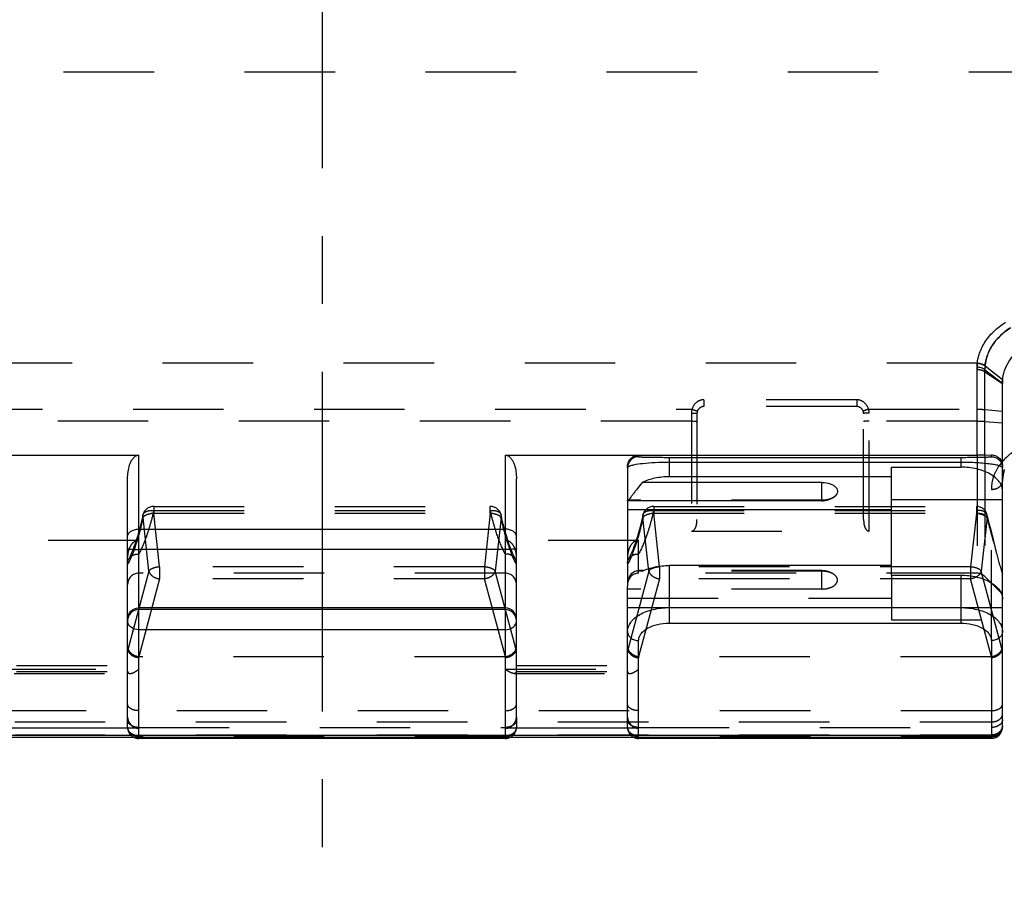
# Model space of a CAD drawing. Header units: millimetres. Extents: x 0 to 1000, y 0 to 1000.
# Tile 4 of 7: x 478 to 549, y 403 to 464. Entities that reach past the tile are written whole.
import ezdxf

# ---------------------------------------------------------------- set-up
doc = ezdxf.new("R2010")
doc.units = ezdxf.units.MM
doc.header["$LTSCALE"] = 65.185185
doc.linetypes.add('CENTER', pattern=[0.6, 0.375, -0.075, 0.075, -0.075])
doc.linetypes.add('HIDDEN', pattern=[0.2, 0.1, -0.1])
for name, color, linetype in [('ACHSEN_S', 7, 'CONTINUOUS'), ('FASEN', 7, 'CONTINUOUS'), ('FLAECHEN', 7, 'CONTINUOUS'), ('KOERPER', 7, 'CONTINUOUS'), ('KONST.EL_MIT_GEO', 7, 'CONTINUOUS')]:
    doc.layers.add(name, color=color, linetype=linetype)

msp = doc.modelspace()

# ---------------------------------------------------------------- linework, layer by layer
at = {"layer": 'ACHSEN_S', "color": 40, "linetype": 'CENTER'}
msp.add_line((500, 673.8), (500, 326.983), dxfattribs=at)
at = {"layer": 'FASEN', "color": 8, "linetype": 'HIDDEN'}
for p, q in [((547.734, 424.398), (549, 423.132)), ((549, 423.133), (549, 424.573))]:
    msp.add_line(p, q, dxfattribs=at)
at = {"layer": 'FASEN', "color": 7, "linetype": 'Continuous'}
msp.add_open_spline([(549, 438.328), (549, 438.57), (549.064, 439.061), (549.458, 440.016), (550.028, 440.601), (550.464, 440.909)], degree=3, knots=[0, 0, 0, 0, 0.236518, 0.477906, 1, 1, 1, 1], dxfattribs=at)
at = {"layer": 'FASEN', "color": 8, "linetype": 'HIDDEN'}
msp.add_open_spline([(549.011, 438.582), (549.009, 438.56), (549.002, 438.466), (549, 438.372), (549, 438.3)], degree=3, knots=[0, 0, 0, 0, 0.234909, 1, 1, 1, 1], dxfattribs=at)
at = {"layer": 'FLAECHEN', "color": 8, "linetype": 'HIDDEN'}
for p, q in [((513.2, 424.632), (486.8, 424.632)), ((547.169, 424.632), (522.8, 424.632))]:
    msp.add_line(p, q, dxfattribs=at)
at = {"layer": 'KOERPER', "color": 8, "linetype": 'HIDDEN'}
for p, q in [((592.2, 460.7), (407.8, 460.7)), ((536, 424.818), (523.145, 424.818)), ((536, 423.496), (536, 424.818))]:
    msp.add_line(p, q, dxfattribs=at)
at = {"layer": 'KOERPER', "color": 7, "linetype": 'Continuous'}
for p, q in [((536, 429.846), (536, 431.168)), ((536, 429.846), (522.016, 429.846)), ((523.145, 424.818), (522.791, 424.818))]:
    msp.add_line(p, q, dxfattribs=at)
msp.add_arc((536, 431.346), 1.5, 270, 305.52622, dxfattribs=at)
at = {"layer": 'KOERPER', "color": 8, "linetype": 'HIDDEN'}
msp.add_arc((536, 423.318), 1.5, 54.47378, 90, dxfattribs=at)
at = {"layer": 'KOERPER', "color": 7, "linetype": 'Continuous'}
msp.add_open_spline([(536, 431.168), (536.201, 431.168), (536.496, 431.125), (536.83, 430.969), (537.01, 430.821), (537.116, 430.642), (537.129, 430.371), (536.982, 430.203), (536.872, 430.125)], degree=3, knots=[0, 0, 0, 0, 0.321217, 0.462549, 0.584392, 0.688423, 0.784022, 1, 1, 1, 1], dxfattribs=at)
at = {"layer": 'KOERPER', "color": 8, "linetype": 'HIDDEN'}
for points, knots in [([(536.872, 430.125), (536.756, 430.042), (536.468, 429.922), (536.162, 429.885), (536, 429.885)], [0, 0, 0, 0, 0.466744, 1, 1, 1, 1]), ([(536.872, 424.539), (536.756, 424.621), (536.468, 424.741), (536.162, 424.778), (536, 424.778)], [0, 0, 0, 0, 0.466744, 1, 1, 1, 1]), ([(536, 423.496), (536.201, 423.496), (536.496, 423.539), (536.83, 423.695), (537.01, 423.843), (537.116, 424.021), (537.129, 424.293), (536.982, 424.46), (536.872, 424.539)], [0, 0, 0, 0, 0.321217, 0.462549, 0.584392, 0.688423, 0.784022, 1, 1, 1, 1])]:
    msp.add_open_spline(points, degree=3, knots=knots, dxfattribs=at)
at = {"layer": 'KONST.EL_MIT_GEO', "color": 8, "linetype": 'HIDDEN'}
for p, q in [((547.187, 439.753), (452.813, 439.753)), ((547.188, 439.766), (547.187, 439.753)), ((547.734, 439.13), (549, 438.3)), ((547.748, 439.57), (547.747, 439.559)), ((547.748, 439.57), (549.011, 438.582)), ((538.5, 437.122), (527.5, 437.122)), ((527.5, 437.122), (527.5, 436.632)), ((538.5, 437.122), (538.5, 436.632)), ((473.357, 436.442), (526.643, 436.442)), ((526.6, 436.167), (526.6, 427.668)), ((527, 436.132), (527, 428.492)), ((538.5, 436.632), (527.5, 436.632)), ((539, 428.492), (539, 436.132)), ((539.357, 436.442), (547.169, 436.441)), ((539.4, 427.668), (539.4, 436.167)), ((547.734, 436.421), (549, 436.311)), ((526.6, 435.587), (473.4, 435.587)), ((547.169, 435.587), (539.4, 435.587)), ((547.734, 435.566), (549, 435.456)), ((547.169, 433.133), (547.169, 424.632)), ((547.734, 433.139), (547.734, 424.398)), ((549.088, 431.853), (549.091, 431.861)), ((549.001, 431.333), (549.002, 431.341)), ((549.016, 431.51), (549.017, 431.518)), ((549.045, 431.683), (549.046, 431.691)), ((548.2, 419.78), (548.2, 430.67)), ((536, 429.885), (522, 429.885)), ((522, 429.885), (522, 429.846)), ((487.883, 429.448), (512.117, 429.448)), ((487.883, 429.448), (487.883, 428.948)), ((487.883, 429.147), (512.117, 429.147)), ((512.117, 428.948), (512.117, 429.448)), ((523.883, 429.448), (547.117, 429.448)), ((523.883, 429.448), (523.883, 428.948)), ((523.883, 429.147), (547.117, 429.147)), ((547.117, 429.448), (547.117, 428.948)), ((487.528, 424.789), (487.11, 428.648)), ((487.883, 428.948), (512.117, 428.948)), ((488.3, 425.089), (487.883, 428.948)), ((512.117, 428.948), (511.7, 425.089)), ((512.89, 428.648), (512.472, 424.789)), ((523.528, 424.789), (523.11, 428.648)), ((523.883, 428.948), (547.117, 428.948)), ((524.3, 425.089), (523.883, 428.948)), ((547.117, 428.948), (546.7, 425.089)), ((547.89, 428.648), (547.472, 424.789)), ((526.6, 427.668), (539.4, 427.668)), ((486.8, 426.999), (477.2, 426.999)), ((522.8, 426.999), (513.2, 426.999)), ((522.8, 424.634), (522.8, 426.999)), ((486.111, 425.718), (486.069, 425.635)), ((513.931, 425.635), (513.892, 425.711)), ((522.111, 425.718), (522.069, 425.635)), ((487.528, 424.789), (486.037, 419.225)), ((511.7, 425.089), (488.3, 425.089)), ((488.3, 425.089), (488.3, 424.224)), ((511.7, 425.089), (511.7, 424.224)), ((513.963, 419.225), (512.472, 424.789)), ((523.528, 424.789), (522.037, 419.225)), ((536, 424.778), (523.059, 424.778)), ((546.7, 425.089), (524.3, 425.089)), ((524.3, 425.089), (524.3, 424.224)), ((546.7, 425.089), (546.7, 424.224)), ((548.963, 419.225), (547.472, 424.789)), ((488.3, 424.224), (486.797, 418.612)), ((511.7, 424.224), (488.3, 424.224)), ((513.203, 418.612), (511.7, 424.224)), ((524.3, 424.224), (522.797, 418.612)), ((546.7, 424.224), (524.3, 424.224)), ((541, 424.491), (541, 421.28)), ((548.203, 418.612), (546.7, 424.224)), ((522, 423.496), (522, 423.696)), ((536, 423.496), (522, 423.496)), ((522, 422.835), (541, 422.835)), ((541, 422.13), (522, 422.13)), ((549, 422.139), (541, 422.139)), ((541, 421.28), (549, 421.28)), ((486.009, 419.152), (486.037, 419.225)), ((513.963, 419.225), (513.991, 419.152)), ((522.009, 419.152), (522.037, 419.225)), ((548.963, 419.225), (548.991, 419.152)), ((486.8, 418.545), (486.825, 418.61)), ((513.175, 418.61), (486.825, 418.61)), ((513.175, 418.61), (513.2, 418.545)), ((522.8, 418.545), (522.825, 418.61)), ((548.175, 418.61), (522.825, 418.61)), ((548.175, 418.61), (548.2, 418.545)), ((477.2, 417.717), (486.8, 417.717)), ((478, 417.985), (486, 417.985)), ((513.2, 417.717), (522.8, 417.717)), ((514, 417.985), (522, 417.985)), ((477.828, 417.414), (486.172, 417.414)), ((477.999, 417.559), (486.001, 417.559)), ((513.828, 417.414), (522.172, 417.414)), ((513.999, 417.559), (522.001, 417.559)), ((548.2, 414.736), (451.8, 414.736)), ((486, 413.539), (486, 414.277)), ((514, 414.277), (514, 413.539)), ((522, 413.539), (522, 414.277)), ((451.8, 413.931), (548.2, 413.931)), ((486.8, 413.53), (513.2, 413.53)), ((486.8, 412.831), (486.8, 413.471)), ((513.2, 412.831), (513.2, 413.471)), ((522.8, 413.53), (548.2, 413.53)), ((522.8, 412.831), (522.8, 413.471)), ((451.8, 413.005), (548.2, 413.005)), ((513.2, 412.926), (486.8, 412.926)), ((513.2, 412.884), (486.8, 412.884)), ((548.2, 412.926), (522.8, 412.926)), ((548.2, 412.884), (522.8, 412.884))]:
    msp.add_line(p, q, dxfattribs=at)
at = {"layer": 'KONST.EL_MIT_GEO', "color": 7, "linetype": 'Continuous'}
for p, q in [((547.169, 433.133), (547.169, 439.465)), ((547.734, 439.273), (549, 438.328)), ((547.734, 433.139), (547.734, 439.273)), ((549, 413.539), (549, 438.328)), ((452.831, 433.133), (486.8, 433.133)), ((486.8, 413.471), (486.8, 433.133)), ((513.2, 433.133), (547.169, 433.133)), ((513.2, 413.471), (513.2, 433.133)), ((522.8, 433.133), (522.8, 433.024)), ((525, 432.976), (546, 432.976)), ((525, 432.976), (525, 431.576)), ((525, 432.635), (546, 432.635)), ((546, 432.976), (546, 432.273)), ((547.734, 433.139), (548.2, 433.15)), ((548.2, 433.024), (548.2, 433.15)), ((522, 432.328), (522, 429.885)), ((541, 432.273), (546, 432.273)), ((541, 424.491), (541, 432.273)), ((486, 414.277), (486, 431.44)), ((514, 414.277), (514, 431.44)), ((536, 431.168), (523.059, 431.168)), ((541, 431.576), (525, 431.576)), ((522, 429.846), (522, 423.696)), ((549, 429.921), (541, 429.921)), ((522, 429.225), (541, 429.225)), ((486.8, 427.803), (513.2, 427.803)), ((513.2, 426.339), (486.8, 426.339)), ((541, 425.187), (525, 425.187)), ((525, 425.187), (525, 421.042)), ((541, 424.491), (546, 424.491)), ((546, 424.491), (546, 421.042)), ((522, 414.277), (522, 423.496)), ((513.2, 422.131), (486.8, 422.131)), ((513.2, 422.018), (486.8, 422.018)), ((525, 422.156), (546, 422.156)), ((513.2, 420.563), (486.8, 420.563)), ((525, 421.042), (546, 421.042)), ((522.8, 413.471), (522.8, 419.78)), ((548.2, 419.78), (548.2, 412.742)), ((486.8, 413.471), (477.2, 413.471)), ((522.8, 413.471), (513.2, 413.471)), ((451.8, 412.976), (548.2, 412.976)), ((451.8, 412.831), (548.2, 412.831)), ((486.8, 412.739), (486.8, 412.831)), ((513.2, 412.739), (486.8, 412.739)), ((513.2, 412.831), (513.2, 412.739)), ((522.8, 412.739), (522.8, 412.831)), ((548.2, 412.739), (522.8, 412.739))]:
    msp.add_line(p, q, dxfattribs=at)
msp.add_lwpolyline([(549, 431.258), (549.002, 431.341), (549.017, 431.518), (549.046, 431.691), (549.091, 431.861), (549.149, 432.027)], dxfattribs=at)
at = {"layer": 'KONST.EL_MIT_GEO', "color": 8, "linetype": 'HIDDEN'}
for points in [[(487.1, 428.815), (487.09, 428.766), (487.046, 428.568), (487.002, 428.374), (486.956, 428.184), (486.91, 427.999), (486.862, 427.817), (486.814, 427.64), (486.765, 427.467), (486.75, 427.415)], [(513.249, 427.417), (513.237, 427.458), (513.188, 427.631), (513.14, 427.807), (513.093, 427.989), (513.047, 428.174), (513.001, 428.363), (512.956, 428.556), (512.913, 428.754), (512.9, 428.815)], [(523.1, 428.815), (523.09, 428.766), (523.046, 428.568), (523.002, 428.374), (522.956, 428.184), (522.91, 427.999), (522.862, 427.817), (522.814, 427.64), (522.765, 427.467), (522.75, 427.415)], [(548.153, 427.76), (548.112, 427.915), (548.048, 428.166), (547.986, 428.426), (547.926, 428.693), (547.9, 428.815)], [(486.75, 427.414), (486.706, 427.269), (486.624, 427.007), (486.541, 426.758), (486.456, 426.522), (486.37, 426.3), (486.284, 426.092), (486.198, 425.898), (486.111, 425.718)], [(513.892, 425.711), (513.805, 425.891), (513.719, 426.085), (513.633, 426.293), (513.547, 426.514), (513.462, 426.75), (513.379, 426.998), (513.296, 427.26), (513.249, 427.417)], [(522.75, 427.414), (522.706, 427.269), (522.624, 427.007), (522.541, 426.758), (522.456, 426.522), (522.37, 426.3), (522.284, 426.092), (522.198, 425.898), (522.111, 425.718)]]:
    msp.add_lwpolyline(points, dxfattribs=at)
for centre, radius, start, end in [((527.506, 436.166), 0.906, 162.31103, 179.94638), ((527.5, 436.132), 0.5, 89.99396, 179.99909), ((538.5, 436.132), 0.5, 0, 90.00589), ((538.494, 436.166), 0.906, 0.05358, 17.68792), ((551.841, 430.199), 3.774, 138.86677, 140.66774), ((551.737, 431.258), 2.737, 177.9305, 179.99989), ((522.987, 429.856), 0.987, 178.29112, 179.99983), ((487.883, 428.648), 0.8, 90, 167.93028), ((512.117, 428.648), 0.8, 12.05352, 90), ((523.883, 428.648), 0.8, 90, 167.93028), ((547.117, 428.648), 0.8, 12.04632, 90), ((567.694, 433.849), 21.107, 192.87131, 193.48455), ((486.635, 425.341), 0.638, 142.91767, 152.59417), ((513.365, 425.341), 0.638, 27.4072, 37.08338), ((522.635, 425.341), 0.638, 142.91767, 152.59417), ((486.8, 423.832), 0.8, 90, 180), ((513.2, 423.832), 0.8, 0, 90), ((522.8, 423.832), 0.8, 90, 180), ((547.169, 423.832), 0.8, 45, 90), ((486.265, 417.584), 0.265, 180.00608, 185.58051), ((513.735, 417.584), 0.265, 354.41949, 359.99392), ((522.265, 417.584), 0.265, 180.00608, 185.58051), ((486.8, 413.539), 0.8, 180, 242.25507), ((513.2, 413.539), 0.8, 297.70056, 360), ((522.8, 413.539), 0.8, 180, 242.25507), ((548.2, 413.959), 1.033, 269.97846, 281.49756)]:
    msp.add_arc(centre, radius, start, end, dxfattribs=at)
at = {"layer": 'KONST.EL_MIT_GEO', "color": 7, "linetype": 'Continuous'}
for centre, radius, start, end in [((551.747, 431.255), 2.747, 162.25188, 177.86938), ((522.987, 423.466), 0.987, 178.29112, 179.99983), ((486.54, 421.218), 0.54, 180.02569, 189.35161), ((513.46, 421.218), 0.54, 350.64839, 359.97431), ((548.2, 413.631), 0.8, 270, 360), ((548.2, 413.539), 0.8, 270, 360), ((548.524, 413.539), 0.476, 347.00992, 359.92761), ((486.8, 413.539), 0.8, 242.25507, 270), ((513.2, 413.539), 0.8, 270, 297.70056), ((522.8, 413.539), 0.8, 242.25507, 270)]:
    msp.add_arc(centre, radius, start, end, dxfattribs=at)
at = {"layer": 'KONST.EL_MIT_GEO', "color": 8, "linetype": 'HIDDEN'}
for centre, major_axis, ratio, start_param, end_param in [((486.8, 421.365), (0.739, 2.305), 0.133325, -3.535931, -3.386928), ((513.2, 421.365), (-0.739, 2.305), 0.133325, -2.896257, -2.747254), ((522.8, 421.365), (0.739, 2.305), 0.133325, -3.535931, -3.386928), ((548.2, 421.365), (-0.739, 2.305), 0.133325, -2.896257, -2.747254), ((487.821, 421.868), (1.054, 3.249), 0.228742, -3.102584, -3.067537), ((512.179, 421.868), (-1.054, 3.249), 0.228742, -3.215648, -3.180601), ((523.821, 421.868), (1.054, 3.249), 0.228742, -3.102584, -3.067537), ((547.179, 421.868), (-1.054, 3.249), 0.228742, -3.215648, -3.180601)]:
    msp.add_ellipse(centre, major_axis=major_axis, ratio=ratio, start_param=start_param, end_param=end_param, dxfattribs=at)
at = {"layer": 'KONST.EL_MIT_GEO', "color": 7, "linetype": 'Continuous'}
for centre, start_param, end_param in [((486.8, 414.277), -4.712389, -3.141593), ((513.2, 414.277), -3.141593, -1.570796), ((522.8, 414.277), 1.570796, 3.141593)]:
    msp.add_ellipse(centre, major_axis=(0, 0.806), ratio=0.992567, start_param=start_param, end_param=end_param, dxfattribs=at)
for points, knots in [([(547.169, 439.465), (547.174, 439.77), (547.274, 440.393), (547.685, 441.272), (548.342, 442.065), (548.903, 442.502), (549.211, 442.701)], [0, 0, 0, 0, 0.230377, 0.468536, 0.723241, 1, 1, 1, 1]), ([(547.734, 439.273), (547.733, 439.558), (547.814, 440.139), (548.178, 440.962), (548.772, 441.707), (549.283, 442.118), (549.565, 442.305)], [0, 0, 0, 0, 0.231666, 0.470193, 0.724403, 1, 1, 1, 1]), ([(547.734, 439.273), (547.661, 439.339), (547.476, 439.438), (547.272, 439.463), (547.169, 439.465)], [0, 0, 0, 0, 0.48907, 1, 1, 1, 1]), ([(486, 431.44), (486, 431.607), (486.022, 431.941), (486.113, 432.35), (486.237, 432.662), (486.366, 432.881), (486.543, 433.069), (486.714, 433.133), (486.8, 433.133)], [0, 0, 0, 0, 0.24792, 0.496205, 0.620916, 0.746237, 0.872601, 1, 1, 1, 1]), ([(513.2, 433.133), (513.286, 433.133), (513.457, 433.069), (513.634, 432.881), (513.763, 432.662), (513.887, 432.35), (513.978, 431.941), (514, 431.607), (514, 431.44)], [0, 0, 0, 0, 0.127401, 0.253764, 0.379085, 0.503796, 0.752081, 1, 1, 1, 1]), ([(522, 432.328), (522, 432.431), (522.04, 432.639), (522.214, 432.906), (522.48, 433.089), (522.694, 433.133), (522.8, 433.133)], [0, 0, 0, 0, 0.245271, 0.493134, 0.74502, 1, 1, 1, 1]), ([(522.8, 433.024), (522.596, 433.024), (522.171, 432.853), (522, 432.428), (522, 432.224)], [0, 0, 0, 0, 0.500027, 1, 1, 1, 1]), ([(522.093, 432.325), (522.14, 432.351), (522.263, 432.396), (522.599, 432.479), (523.18, 432.559), (524.027, 432.621), (524.66, 432.635), (525, 432.635)], [0, 0, 0, 0, 0.055072, 0.132458, 0.353512, 0.652633, 1, 1, 1, 1]), ([(522.8, 433.024), (522.8, 433.02), (522.817, 433.019), (522.839, 433.014), (522.885, 433.011), (522.946, 433.006), (523.025, 433.003), (523.167, 432.997), (523.389, 432.991), (523.709, 432.985), (524.094, 432.98), (524.532, 432.977), (524.84, 432.976), (525, 432.976)], [0, 0, 0, 0, 0.004397, 0.016439, 0.036387, 0.06433, 0.100345, 0.144511, 0.257542, 0.403383, 0.580233, 0.782638, 1, 1, 1, 1]), ([(546, 432.976), (546.16, 432.976), (546.468, 432.977), (546.906, 432.98), (547.291, 432.985), (547.611, 432.991), (547.833, 432.997), (547.975, 433.003), (548.054, 433.006), (548.115, 433.011), (548.161, 433.014), (548.183, 433.019), (548.2, 433.02), (548.2, 433.024)], [0, 0, 0, 0, 0.217362, 0.419767, 0.596618, 0.742459, 0.855489, 0.899655, 0.93567, 0.963613, 0.98356, 0.995602, 1, 1, 1, 1]), ([(546, 432.635), (546.388, 432.635), (546.948, 432.621), (547.654, 432.57), (548.091, 432.522), (548.445, 432.466), (548.714, 432.403), (548.89, 432.341), (548.979, 432.282), (548.994, 432.249)], [0, 0, 0, 0, 0.381634, 0.55001, 0.695034, 0.813305, 0.90321, 0.964626, 1, 1, 1, 1]), ([(547.734, 433.139), (547.698, 433.138), (547.509, 433.134), (547.321, 433.133), (547.169, 433.133)], [0, 0, 0, 0, 0.194069, 1, 1, 1, 1]), ([(548.2, 433.15), (548.281, 433.152), (548.466, 433.128), (548.747, 432.979), (548.954, 432.698), (549, 432.463), (549, 432.356)], [0, 0, 0, 0, 0.194586, 0.440159, 0.743635, 1, 1, 1, 1]), ([(548.2, 433.024), (548.404, 433.024), (548.829, 432.853), (549, 432.428), (549, 432.224)], [0, 0, 0, 0, 0.500027, 1, 1, 1, 1]), ([(522, 432.224), (522, 432.232), (522.013, 432.28), (522.059, 432.307), (522.093, 432.325)], [0, 0, 0, 0, 0.184985, 1, 1, 1, 1]), ([(549, 430.552), (549, 430.666), (548.958, 430.902), (548.777, 431.232), (548.492, 431.53), (547.965, 431.89), (547.12, 432.193), (546.385, 432.273), (546, 432.273)], [0, 0, 0, 0, 0.090458, 0.187437, 0.295431, 0.416316, 0.693127, 1, 1, 1, 1]), ([(523.059, 431.168), (522.935, 431.012), (522.751, 430.785), (522.518, 430.489), (522.366, 430.29), (522.237, 430.117), (522.138, 429.982), (522.074, 429.895), (522.037, 429.856), (522.022, 429.846), (522.016, 429.846)], [0, 0, 0, 0, 0.354063, 0.519375, 0.670434, 0.800665, 0.902671, 0.969873, 0.989309, 1, 1, 1, 1]), ([(525, 431.576), (524.654, 431.576), (523.987, 431.512), (523.346, 431.307), (523.059, 431.168)], [0, 0, 0, 0, 0.520711, 1, 1, 1, 1]), ([(522.016, 429.846), (522.011, 429.846), (522.005, 429.854), (522.003, 429.861), (522.003, 429.864)], [0, 0, 0, 0, 0.646926, 1, 1, 1, 1]), ([(486, 427.281), (486, 427.351), (486.051, 427.503), (486.238, 427.671), (486.499, 427.779), (486.697, 427.803), (486.8, 427.803)], [0, 0, 0, 0, 0.200256, 0.432629, 0.704036, 1, 1, 1, 1]), ([(514, 427.281), (514, 427.351), (513.949, 427.503), (513.762, 427.671), (513.501, 427.779), (513.303, 427.803), (513.2, 427.803)], [0, 0, 0, 0, 0.200256, 0.432629, 0.704036, 1, 1, 1, 1]), ([(486, 426.403), (486, 426.396), (486.027, 426.386), (486.068, 426.377), (486.144, 426.366), (486.241, 426.357), (486.361, 426.349), (486.55, 426.342), (486.698, 426.339), (486.8, 426.339)], [0, 0, 0, 0, 0.024441, 0.082714, 0.17525, 0.299015, 0.449459, 0.620837, 1, 1, 1, 1]), ([(514, 426.403), (514, 426.396), (513.973, 426.386), (513.932, 426.377), (513.856, 426.366), (513.759, 426.357), (513.639, 426.349), (513.45, 426.342), (513.302, 426.339), (513.2, 426.339)], [0, 0, 0, 0, 0.024441, 0.082714, 0.17525, 0.299015, 0.449459, 0.620837, 1, 1, 1, 1]), ([(522, 423.496), (522.003, 423.682), (522.02, 424.021), (522.149, 424.474), (522.433, 424.768), (522.677, 424.818), (522.791, 424.818)], [0, 0, 0, 0, 0.324014, 0.590218, 0.801214, 1, 1, 1, 1]), ([(522.791, 424.818), (522.813, 424.818), (522.903, 424.814), (522.993, 424.797), (523.059, 424.778)], [0, 0, 0, 0, 0.244015, 1, 1, 1, 1]), ([(523.059, 424.778), (523.346, 424.918), (523.987, 425.122), (524.654, 425.187), (525, 425.187)], [0, 0, 0, 0, 0.479289, 1, 1, 1, 1]), ([(546, 424.491), (546.385, 424.491), (547.12, 424.411), (547.965, 424.108), (548.492, 423.748), (548.777, 423.45), (548.958, 423.12), (549, 422.884), (549, 422.77)], [0, 0, 0, 0, 0.306873, 0.583684, 0.704569, 0.812563, 0.909542, 1, 1, 1, 1]), ([(486, 421.331), (486, 421.535), (486.171, 421.96), (486.596, 422.131), (486.8, 422.131)], [0, 0, 0, 0, 0.499973, 1, 1, 1, 1]), ([(486.8, 422.018), (486.596, 422.018), (486.171, 421.847), (486, 421.422), (486, 421.218)], [0, 0, 0, 0, 0.500027, 1, 1, 1, 1]), ([(514, 421.331), (514, 421.535), (513.829, 421.96), (513.404, 422.131), (513.2, 422.131)], [0, 0, 0, 0, 0.499973, 1, 1, 1, 1]), ([(514, 421.218), (514, 421.422), (513.829, 421.847), (513.404, 422.018), (513.2, 422.018)], [0, 0, 0, 0, 0.499973, 1, 1, 1, 1]), ([(522, 420.435), (522, 420.549), (522.042, 420.786), (522.223, 421.115), (522.508, 421.414), (523.035, 421.774), (523.88, 422.077), (524.615, 422.156), (525, 422.156)], [0, 0, 0, 0, 0.090458, 0.187437, 0.295431, 0.416316, 0.693127, 1, 1, 1, 1]), ([(546, 422.156), (546.385, 422.156), (547.12, 422.077), (547.965, 421.774), (548.492, 421.414), (548.777, 421.115), (548.958, 420.786), (549, 420.549), (549, 420.435)], [0, 0, 0, 0, 0.306873, 0.583684, 0.704569, 0.812563, 0.909542, 1, 1, 1, 1]), ([(486.8, 420.563), (486.616, 420.563), (486.335, 420.642), (486.085, 420.894), (486.02, 421.052), (486.007, 421.13)], [0, 0, 0, 0, 0.526857, 0.770985, 1, 1, 1, 1]), ([(513.2, 420.563), (513.384, 420.563), (513.665, 420.642), (513.915, 420.894), (513.98, 421.052), (513.993, 421.13)], [0, 0, 0, 0, 0.526857, 0.770985, 1, 1, 1, 1]), ([(522.8, 419.78), (522.8, 419.863), (522.831, 420.037), (522.964, 420.279), (523.173, 420.497), (523.559, 420.761), (524.179, 420.984), (524.718, 421.042), (525, 421.042)], [0, 0, 0, 0, 0.090457, 0.187436, 0.295431, 0.416316, 0.693128, 1, 1, 1, 1]), ([(546, 421.042), (546.282, 421.042), (546.821, 420.984), (547.441, 420.761), (547.827, 420.497), (548.036, 420.279), (548.169, 420.037), (548.2, 419.863), (548.2, 419.78)], [0, 0, 0, 0, 0.306872, 0.583684, 0.704569, 0.812564, 0.909543, 1, 1, 1, 1]), ([(522, 420.435), (522, 420.349), (522.045, 420.17), (522.229, 419.953), (522.493, 419.812), (522.697, 419.78), (522.8, 419.78)], [0, 0, 0, 0, 0.226694, 0.467664, 0.727527, 1, 1, 1, 1]), ([(549, 420.435), (549, 420.349), (548.955, 420.17), (548.771, 419.953), (548.507, 419.812), (548.303, 419.78), (548.2, 419.78)], [0, 0, 0, 0, 0.226694, 0.467664, 0.727527, 1, 1, 1, 1]), ([(549, 413.631), (549, 413.545), (548.955, 413.365), (548.771, 413.149), (548.507, 413.008), (548.303, 412.976), (548.2, 412.976)], [0, 0, 0, 0, 0.22669, 0.467661, 0.727525, 1, 1, 1, 1]), ([(548.988, 413.432), (548.975, 413.379), (548.946, 413.309), (548.904, 413.248), (548.893, 413.232)], [0, 0, 0, 0, 0.742235, 1, 1, 1, 1])]:
    msp.add_open_spline(points, degree=3, knots=knots, dxfattribs=at)
at = {"layer": 'KONST.EL_MIT_GEO', "color": 8, "linetype": 'HIDDEN'}
for points, knots in [([(549.565, 442.306), (549.069, 441.976), (548.409, 441.366), (547.892, 440.355), (547.772, 439.83), (547.748, 439.57)], [0, 0, 0, 0, 0.528368, 0.768459, 1, 1, 1, 1]), ([(547.187, 439.753), (547.184, 439.716), (547.174, 439.56), (547.17, 439.405), (547.169, 439.286)], [0, 0, 0, 0, 0.237781, 1, 1, 1, 1]), ([(547.187, 439.753), (547.239, 439.751), (547.437, 439.729), (547.631, 439.65), (547.747, 439.559)], [0, 0, 0, 0, 0.259567, 1, 1, 1, 1]), ([(547.188, 439.763), (547.239, 439.761), (547.437, 439.74), (547.631, 439.661), (547.748, 439.57)], [0, 0, 0, 0, 0.259631, 1, 1, 1, 1]), ([(547.734, 439.13), (547.696, 439.156), (547.521, 439.249), (547.32, 439.286), (547.169, 439.286)], [0, 0, 0, 0, 0.233066, 1, 1, 1, 1]), ([(547.747, 439.559), (547.745, 439.526), (547.737, 439.383), (547.734, 439.239), (547.734, 439.13)], [0, 0, 0, 0, 0.237912, 1, 1, 1, 1]), ([(527.5, 437.122), (527.402, 437.122), (527.206, 437.086), (526.865, 436.89), (526.697, 436.626), (526.643, 436.442)], [0, 0, 0, 0, 0.252154, 0.503382, 1, 1, 1, 1]), ([(539.357, 436.442), (539.303, 436.626), (539.135, 436.89), (538.794, 437.086), (538.598, 437.122), (538.5, 437.122)], [0, 0, 0, 0, 0.496619, 0.747847, 1, 1, 1, 1]), ([(526.6, 436.167), (526.651, 436.167), (526.745, 436.166), (526.857, 436.16), (526.928, 436.153), (526.966, 436.147), (526.987, 436.142), (527, 436.136), (527, 436.132)], [0, 0, 0, 0, 0.378523, 0.699801, 0.823499, 0.916079, 0.97462, 1, 1, 1, 1]), ([(526.643, 436.441), (526.692, 436.426), (526.784, 436.395), (526.891, 436.355), (526.959, 436.326), (526.995, 436.309), (527.013, 436.298), (527.025, 436.288), (527.024, 436.285)], [0, 0, 0, 0, 0.37697, 0.69896, 0.823279, 0.916367, 0.975099, 1, 1, 1, 1]), ([(539.357, 436.441), (539.308, 436.426), (539.216, 436.395), (539.109, 436.355), (539.041, 436.326), (539.005, 436.309), (538.987, 436.298), (538.975, 436.288), (538.976, 436.285)], [0, 0, 0, 0, 0.376961, 0.698949, 0.82327, 0.916361, 0.975097, 1, 1, 1, 1]), ([(539.4, 436.167), (539.349, 436.167), (539.255, 436.166), (539.143, 436.16), (539.072, 436.153), (539.034, 436.147), (539.013, 436.142), (539, 436.136), (539, 436.132)], [0, 0, 0, 0, 0.378523, 0.699801, 0.823499, 0.916079, 0.97462, 1, 1, 1, 1]), ([(547.169, 436.441), (547.221, 436.441), (547.409, 436.44), (547.598, 436.433), (547.734, 436.421)], [0, 0, 0, 0, 0.275608, 1, 1, 1, 1]), ([(526.6, 435.587), (526.651, 435.587), (526.745, 435.585), (526.857, 435.579), (526.928, 435.572), (526.966, 435.566), (526.987, 435.561), (527, 435.555), (527, 435.552)], [0, 0, 0, 0, 0.378523, 0.699801, 0.823499, 0.916079, 0.97462, 1, 1, 1, 1]), ([(539.4, 435.587), (539.349, 435.587), (539.255, 435.585), (539.143, 435.579), (539.072, 435.572), (539.034, 435.566), (539.013, 435.561), (539, 435.555), (539, 435.552)], [0, 0, 0, 0, 0.378523, 0.699801, 0.823499, 0.916079, 0.97462, 1, 1, 1, 1]), ([(547.169, 435.587), (547.221, 435.587), (547.409, 435.585), (547.598, 435.578), (547.734, 435.566)], [0, 0, 0, 0, 0.275608, 1, 1, 1, 1]), ([(549.899, 433.459), (549.402, 433.129), (548.743, 432.508), (548.276, 431.467), (548.2, 430.932), (548.2, 430.67)], [0, 0, 0, 0, 0.528457, 0.767885, 1, 1, 1, 1]), ([(549, 431.258), (549, 431.497), (549.038, 431.78), (549.117, 432.051), (549.131, 432.092)], [0, 0, 0, 0, 0.847046, 1, 1, 1, 1]), ([(548.2, 430.67), (548.303, 430.67), (548.504, 430.698), (548.766, 430.822), (548.952, 431.014), (549, 431.18), (549, 431.258)], [0, 0, 0, 0, 0.283931, 0.549283, 0.785941, 1, 1, 1, 1]), ([(487.1, 428.815), (487.113, 428.874), (487.183, 428.994), (487.37, 429.108), (487.613, 429.163), (487.791, 429.159), (487.883, 429.147)], [0, 0, 0, 0, 0.196615, 0.426136, 0.697639, 1, 1, 1, 1]), ([(487.883, 429.147), (487.855, 429.026), (487.746, 428.567), (487.621, 428.112), (487.518, 427.78)], [0, 0, 0, 0, 0.262164, 1, 1, 1, 1]), ([(512.117, 429.147), (512.209, 429.157), (512.387, 429.164), (512.63, 429.107), (512.817, 428.994), (512.887, 428.874), (512.9, 428.815)], [0, 0, 0, 0, 0.302347, 0.573982, 0.803454, 1, 1, 1, 1]), ([(512.482, 427.782), (512.448, 427.889), (512.313, 428.34), (512.197, 428.797), (512.117, 429.147)], [0, 0, 0, 0, 0.237614, 1, 1, 1, 1]), ([(523.1, 428.815), (523.113, 428.874), (523.183, 428.994), (523.37, 429.108), (523.613, 429.163), (523.791, 429.159), (523.883, 429.147)], [0, 0, 0, 0, 0.196615, 0.426136, 0.697639, 1, 1, 1, 1]), ([(523.883, 429.147), (523.855, 429.026), (523.746, 428.567), (523.621, 428.112), (523.518, 427.78)], [0, 0, 0, 0, 0.262164, 1, 1, 1, 1]), ([(547.9, 428.815), (547.887, 428.874), (547.817, 428.994), (547.63, 429.107), (547.387, 429.164), (547.209, 429.157), (547.117, 429.147)], [0, 0, 0, 0, 0.196509, 0.425982, 0.697635, 1, 1, 1, 1]), ([(487.11, 428.648), (487.083, 428.52), (486.974, 428.03), (486.849, 427.545), (486.745, 427.19)], [0, 0, 0, 0, 0.26233, 1, 1, 1, 1]), ([(487.11, 428.648), (487.106, 428.662), (487.092, 428.716), (487.092, 428.774), (487.1, 428.815)], [0, 0, 0, 0, 0.259629, 1, 1, 1, 1]), ([(487.883, 428.948), (487.716, 428.932), (487.482, 428.886), (487.226, 428.765), (487.135, 428.689), (487.11, 428.648)], [0, 0, 0, 0, 0.59402, 0.828788, 1, 1, 1, 1]), ([(512.89, 428.648), (512.865, 428.689), (512.773, 428.765), (512.518, 428.886), (512.284, 428.932), (512.117, 428.948)], [0, 0, 0, 0, 0.171375, 0.406264, 1, 1, 1, 1]), ([(513.254, 427.192), (513.221, 427.306), (513.086, 427.788), (512.97, 428.275), (512.89, 428.648)], [0, 0, 0, 0, 0.237427, 1, 1, 1, 1]), ([(523.11, 428.648), (523.083, 428.52), (522.974, 428.03), (522.849, 427.545), (522.745, 427.19)], [0, 0, 0, 0, 0.26233, 1, 1, 1, 1]), ([(523.11, 428.648), (523.106, 428.662), (523.092, 428.716), (523.092, 428.774), (523.1, 428.815)], [0, 0, 0, 0, 0.259629, 1, 1, 1, 1]), ([(523.883, 428.948), (523.716, 428.932), (523.482, 428.886), (523.226, 428.765), (523.135, 428.689), (523.11, 428.648)], [0, 0, 0, 0, 0.59402, 0.828788, 1, 1, 1, 1]), ([(526.6, 427.668), (526.657, 427.668), (526.757, 427.708), (526.874, 427.841), (526.95, 428.023), (526.992, 428.253), (527, 428.411), (527, 428.492)], [0, 0, 0, 0, 0.172358, 0.29799, 0.525425, 0.756383, 1, 1, 1, 1]), ([(539, 428.492), (539, 428.411), (539.008, 428.253), (539.05, 428.023), (539.126, 427.841), (539.243, 427.708), (539.343, 427.668), (539.4, 427.668)], [0, 0, 0, 0, 0.243622, 0.474585, 0.702028, 0.827668, 1, 1, 1, 1]), ([(547.117, 428.948), (547.284, 428.932), (547.518, 428.886), (547.773, 428.765), (547.865, 428.689), (547.89, 428.648)], [0, 0, 0, 0, 0.593736, 0.828625, 1, 1, 1, 1]), ([(547.734, 428.814), (547.696, 428.836), (547.518, 428.916), (547.318, 428.937), (547.169, 428.927)], [0, 0, 0, 0, 0.22968, 1, 1, 1, 1]), ([(547.734, 428.814), (547.777, 428.789), (547.833, 428.698), (547.897, 428.565), (547.95, 428.427), (548.012, 428.247), (548.08, 428.025), (548.129, 427.847), (548.153, 427.76)], [0, 0, 0, 0, 0.129701, 0.262708, 0.391723, 0.51766, 0.76255, 1, 1, 1, 1]), ([(547.89, 428.648), (547.929, 428.465), (548.083, 427.786), (548.268, 427.114), (548.43, 426.631)], [0, 0, 0, 0, 0.268602, 1, 1, 1, 1]), ([(487.518, 427.78), (487.465, 427.611), (487.264, 427.008), (487.019, 426.418), (486.8, 426.014)], [0, 0, 0, 0, 0.277751, 1, 1, 1, 1]), ([(513.2, 426.014), (513.132, 426.139), (512.848, 426.709), (512.629, 427.31), (512.482, 427.782)], [0, 0, 0, 0, 0.222199, 1, 1, 1, 1]), ([(523.518, 427.78), (523.465, 427.611), (523.264, 427.008), (523.019, 426.418), (522.8, 426.014)], [0, 0, 0, 0, 0.277751, 1, 1, 1, 1]), ([(548.153, 427.76), (548.179, 427.662), (548.277, 427.287), (548.366, 426.91), (548.43, 426.631)], [0, 0, 0, 0, 0.261101, 1, 1, 1, 1]), ([(486.745, 427.19), (486.64, 426.831), (486.423, 426.173), (486.147, 425.536), (486, 425.253)], [0, 0, 0, 0, 0.539526, 1, 1, 1, 1]), ([(486.8, 426.999), (486.734, 426.999), (486.601, 426.972), (486.373, 426.836), (486.168, 426.573), (486.031, 426.208), (486, 425.949), (486, 425.821)], [0, 0, 0, 0, 0.127416, 0.254144, 0.503966, 0.752338, 1, 1, 1, 1]), ([(514, 425.821), (514, 425.949), (513.969, 426.208), (513.832, 426.573), (513.627, 426.836), (513.399, 426.972), (513.266, 426.999), (513.2, 426.999)], [0, 0, 0, 0, 0.247662, 0.496033, 0.745853, 0.87258, 1, 1, 1, 1]), ([(514, 425.253), (513.853, 425.537), (513.576, 426.174), (513.359, 426.833), (513.254, 427.192)], [0, 0, 0, 0, 0.460438, 1, 1, 1, 1]), ([(522.745, 427.19), (522.64, 426.831), (522.423, 426.173), (522.147, 425.536), (522, 425.253)], [0, 0, 0, 0, 0.539526, 1, 1, 1, 1]), ([(522.8, 426.999), (522.734, 426.999), (522.601, 426.972), (522.373, 426.836), (522.168, 426.573), (522.031, 426.208), (522, 425.949), (522, 425.821)], [0, 0, 0, 0, 0.127416, 0.254144, 0.503966, 0.752338, 1, 1, 1, 1]), ([(548.43, 426.631), (548.473, 426.446), (548.639, 425.754), (548.835, 425.069), (549, 424.573)], [0, 0, 0, 0, 0.265912, 1, 1, 1, 1]), ([(486.127, 425.726), (486.2, 425.823), (486.412, 425.981), (486.671, 426.021), (486.8, 426.014)], [0, 0, 0, 0, 0.484996, 1, 1, 1, 1]), ([(513.873, 425.726), (513.8, 425.823), (513.588, 425.981), (513.329, 426.021), (513.2, 426.014)], [0, 0, 0, 0, 0.484986, 1, 1, 1, 1]), ([(522.127, 425.726), (522.2, 425.823), (522.412, 425.981), (522.671, 426.021), (522.8, 426.014)], [0, 0, 0, 0, 0.484996, 1, 1, 1, 1]), ([(488.3, 425.089), (488.134, 425.074), (487.9, 425.027), (487.644, 424.907), (487.553, 424.831), (487.528, 424.789)], [0, 0, 0, 0, 0.593736, 0.828625, 1, 1, 1, 1]), ([(487.528, 424.789), (487.565, 424.642), (487.799, 424.365), (488.122, 424.248), (488.3, 424.224)], [0, 0, 0, 0, 0.4581, 1, 1, 1, 1]), ([(512.472, 424.789), (512.447, 424.831), (512.356, 424.907), (512.1, 425.027), (511.866, 425.074), (511.7, 425.089)], [0, 0, 0, 0, 0.171375, 0.406264, 1, 1, 1, 1]), ([(512.472, 424.789), (512.435, 424.642), (512.201, 424.365), (511.878, 424.248), (511.7, 424.224)], [0, 0, 0, 0, 0.4581, 1, 1, 1, 1]), ([(524.3, 425.089), (524.134, 425.074), (523.9, 425.027), (523.644, 424.907), (523.553, 424.831), (523.528, 424.789)], [0, 0, 0, 0, 0.593736, 0.828625, 1, 1, 1, 1]), ([(523.528, 424.789), (523.565, 424.642), (523.799, 424.365), (524.122, 424.248), (524.3, 424.224)], [0, 0, 0, 0, 0.4581, 1, 1, 1, 1]), ([(547.472, 424.789), (547.447, 424.831), (547.356, 424.907), (547.1, 425.027), (546.866, 425.074), (546.7, 425.089)], [0, 0, 0, 0, 0.171375, 0.406264, 1, 1, 1, 1]), ([(547.472, 424.789), (547.435, 424.642), (547.201, 424.365), (546.878, 424.248), (546.7, 424.224)], [0, 0, 0, 0, 0.4581, 1, 1, 1, 1]), ([(486.8, 418.545), (486.615, 418.556), (486.263, 418.674), (486.038, 418.989), (486.009, 419.152)], [0, 0, 0, 0, 0.527868, 1, 1, 1, 1]), ([(486.797, 418.612), (486.618, 418.638), (486.289, 418.772), (486.07, 419.07), (486.037, 419.225)], [0, 0, 0, 0, 0.53248, 1, 1, 1, 1]), ([(513.991, 419.152), (513.962, 418.989), (513.737, 418.674), (513.385, 418.556), (513.2, 418.545)], [0, 0, 0, 0, 0.472132, 1, 1, 1, 1]), ([(513.963, 419.225), (513.93, 419.07), (513.711, 418.772), (513.382, 418.638), (513.203, 418.612)], [0, 0, 0, 0, 0.46752, 1, 1, 1, 1]), ([(522.009, 419.152), (522.038, 418.989), (522.263, 418.674), (522.615, 418.556), (522.8, 418.545)], [0, 0, 0, 0, 0.472132, 1, 1, 1, 1]), ([(522.797, 418.612), (522.618, 418.638), (522.289, 418.772), (522.07, 419.07), (522.037, 419.225)], [0, 0, 0, 0, 0.53248, 1, 1, 1, 1]), ([(548.991, 419.152), (548.962, 418.989), (548.737, 418.674), (548.385, 418.556), (548.2, 418.545)], [0, 0, 0, 0, 0.472132, 1, 1, 1, 1]), ([(548.963, 419.225), (548.93, 419.07), (548.711, 418.772), (548.382, 418.638), (548.203, 418.612)], [0, 0, 0, 0, 0.46752, 1, 1, 1, 1]), ([(486.172, 417.414), (486.219, 417.414), (486.321, 417.436), (486.538, 417.528), (486.696, 417.635), (486.8, 417.717)], [0, 0, 0, 0, 0.199175, 0.437278, 1, 1, 1, 1]), ([(513.828, 417.414), (513.781, 417.414), (513.679, 417.436), (513.462, 417.528), (513.304, 417.635), (513.2, 417.717)], [0, 0, 0, 0, 0.199175, 0.437278, 1, 1, 1, 1]), ([(522.172, 417.414), (522.219, 417.414), (522.321, 417.436), (522.538, 417.528), (522.696, 417.635), (522.8, 417.717)], [0, 0, 0, 0, 0.199175, 0.437278, 1, 1, 1, 1]), ([(486.001, 417.559), (486.005, 417.518), (486.042, 417.431), (486.131, 417.414), (486.172, 417.414)], [0, 0, 0, 0, 0.505088, 1, 1, 1, 1]), ([(513.999, 417.559), (513.995, 417.518), (513.958, 417.431), (513.869, 417.414), (513.828, 417.414)], [0, 0, 0, 0, 0.505088, 1, 1, 1, 1]), ([(522.001, 417.559), (522.005, 417.518), (522.042, 417.431), (522.131, 417.414), (522.172, 417.414)], [0, 0, 0, 0, 0.505088, 1, 1, 1, 1]), ([(486.8, 414.736), (486.697, 414.736), (486.5, 414.758), (486.242, 414.855), (486.054, 415.006), (486, 415.148), (486, 415.212)], [0, 0, 0, 0, 0.304688, 0.58069, 0.810164, 1, 1, 1, 1]), ([(513.2, 414.736), (513.303, 414.736), (513.5, 414.758), (513.758, 414.855), (513.946, 415.006), (514, 415.148), (514, 415.212)], [0, 0, 0, 0, 0.304688, 0.58069, 0.810164, 1, 1, 1, 1]), ([(522.8, 414.736), (522.697, 414.736), (522.5, 414.758), (522.242, 414.855), (522.054, 415.006), (522, 415.148), (522, 415.212)], [0, 0, 0, 0, 0.304688, 0.58069, 0.810164, 1, 1, 1, 1]), ([(548.2, 414.736), (548.303, 414.736), (548.5, 414.758), (548.758, 414.855), (548.946, 415.006), (549, 415.148), (549, 415.212)], [0, 0, 0, 0, 0.304688, 0.58069, 0.810164, 1, 1, 1, 1]), ([(486.8, 413.53), (486.697, 413.53), (486.497, 413.556), (486.235, 413.671), (486.049, 413.851), (486, 414.009), (486, 414.082)], [0, 0, 0, 0, 0.291351, 0.560171, 0.79402, 1, 1, 1, 1]), ([(514, 414.082), (514, 414.009), (513.951, 413.851), (513.765, 413.671), (513.503, 413.556), (513.303, 413.53), (513.2, 413.53)], [0, 0, 0, 0, 0.20598, 0.439829, 0.708649, 1, 1, 1, 1]), ([(522.8, 413.53), (522.697, 413.53), (522.497, 413.556), (522.235, 413.671), (522.049, 413.851), (522, 414.009), (522, 414.082)], [0, 0, 0, 0, 0.291351, 0.560171, 0.79402, 1, 1, 1, 1]), ([(548.2, 413.931), (548.303, 413.931), (548.504, 413.958), (548.766, 414.076), (548.951, 414.258), (549, 414.418), (549, 414.492)], [0, 0, 0, 0, 0.289995, 0.558084, 0.79239, 1, 1, 1, 1]), ([(549, 414.082), (549, 414.062), (548.994, 413.98), (548.96, 413.901), (548.926, 413.849)], [0, 0, 0, 0, 0.243567, 1, 1, 1, 1]), ([(486, 413.539), (486, 413.453), (486.045, 413.273), (486.229, 413.056), (486.493, 412.916), (486.697, 412.884), (486.8, 412.884)], [0, 0, 0, 0, 0.22669, 0.467661, 0.727525, 1, 1, 1, 1]), ([(486.8, 412.926), (486.697, 412.926), (486.495, 412.956), (486.232, 413.086), (486.047, 413.287), (486, 413.458), (486, 413.539)], [0, 0, 0, 0, 0.279676, 0.542949, 0.781176, 1, 1, 1, 1]), ([(513.2, 412.884), (513.303, 412.884), (513.507, 412.916), (513.771, 413.056), (513.955, 413.273), (514, 413.453), (514, 413.539)], [0, 0, 0, 0, 0.272469, 0.532334, 0.773305, 1, 1, 1, 1]), ([(514, 413.539), (514, 413.458), (513.953, 413.287), (513.768, 413.086), (513.505, 412.956), (513.303, 412.926), (513.2, 412.926)], [0, 0, 0, 0, 0.218825, 0.457053, 0.720328, 1, 1, 1, 1]), ([(522, 413.539), (522, 413.453), (522.045, 413.273), (522.229, 413.056), (522.493, 412.916), (522.697, 412.884), (522.8, 412.884)], [0, 0, 0, 0, 0.22669, 0.467661, 0.727525, 1, 1, 1, 1]), ([(522.8, 412.926), (522.697, 412.926), (522.495, 412.956), (522.232, 413.086), (522.047, 413.287), (522, 413.458), (522, 413.539)], [0, 0, 0, 0, 0.279676, 0.542949, 0.781176, 1, 1, 1, 1]), ([(548.767, 413.692), (548.729, 413.666), (548.555, 413.568), (548.352, 413.53), (548.2, 413.53)], [0, 0, 0, 0, 0.234347, 1, 1, 1, 1]), ([(548.2, 413.005), (548.303, 413.005), (548.506, 413.035), (548.769, 413.169), (548.954, 413.375), (549, 413.549), (549, 413.631)], [0, 0, 0, 0, 0.277378, 0.539551, 0.778644, 1, 1, 1, 1]), ([(548.2, 412.884), (548.303, 412.884), (548.507, 412.916), (548.771, 413.056), (548.955, 413.273), (549, 413.453), (549, 413.539)], [0, 0, 0, 0, 0.272469, 0.532334, 0.773305, 1, 1, 1, 1]), ([(548.926, 413.849), (548.916, 413.834), (548.871, 413.775), (548.814, 413.724), (548.767, 413.692)], [0, 0, 0, 0, 0.23813, 1, 1, 1, 1]), ([(548.893, 413.232), (548.866, 413.197), (548.734, 413.057), (548.549, 412.976), (548.406, 412.947)], [0, 0, 0, 0, 0.234336, 1, 1, 1, 1])]:
    msp.add_open_spline(points, degree=3, knots=knots, dxfattribs=at)
at = {"layer": 'KONST.EL_MIT_GEO', "color": 7, "linetype": 'Continuous'}
for points in [[(548.994, 432.249), (548.998, 432.241), (549, 432.233), (549, 432.224)], [(522.003, 429.864), (522.001, 429.871), (522.001, 429.878), (522, 429.885)]]:
    msp.add_open_spline(points, degree=3, dxfattribs=at)
at = {"layer": 'KONST.EL_MIT_GEO', "color": 8, "linetype": 'HIDDEN'}
for points in [[(512.9, 428.815), (512.911, 428.76), (512.907, 428.701), (512.89, 428.648)], [(547.89, 428.648), (547.907, 428.701), (547.911, 428.76), (547.9, 428.815)], [(486, 425.35), (486, 425.448), (486.024, 425.548), (486.069, 425.635)], [(514, 425.35), (514, 425.448), (513.976, 425.548), (513.931, 425.635)], [(522, 425.35), (522, 425.448), (522.024, 425.548), (522.069, 425.635)]]:
    msp.add_open_spline(points, degree=3, dxfattribs=at)

doc.saveas('drawing.dxf')
